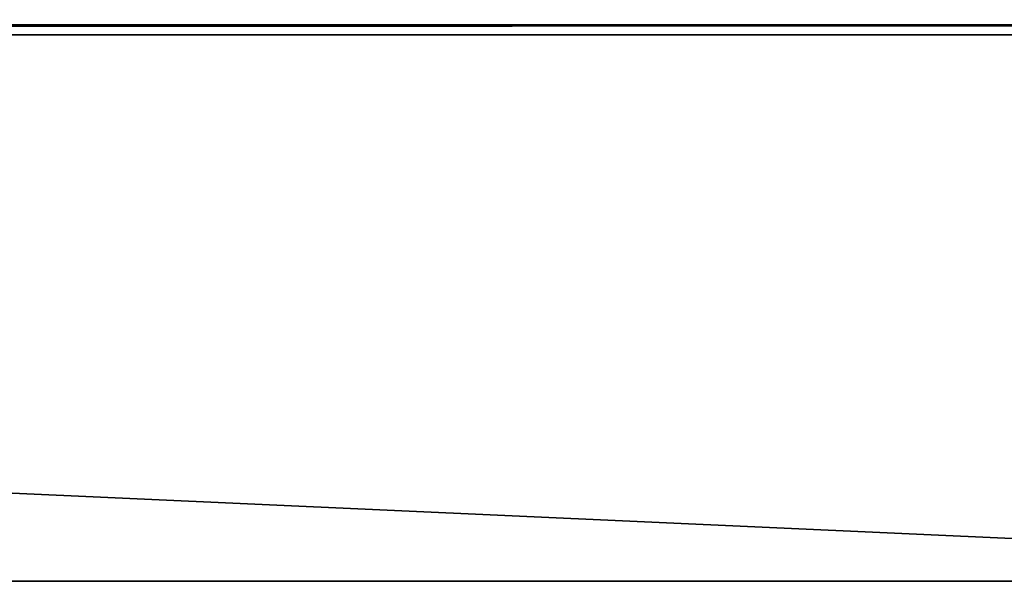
# Model space of a CAD drawing. Header units: millimetres. Extents: x -203 to 203, y -26 to 186.
# Tile 44 of 87: x 120 to 149, y 0 to 16. Entities that reach past the tile are written whole.
import ezdxf

# ---------------------------------------------------------------- set-up
doc = ezdxf.new("R2010")
doc.units = ezdxf.units.MM
doc.header["$LTSCALE"] = 52.148148
for name, color, linetype in [('12', 7, 'CONTINUOUS'), ('13', 7, 'CONTINUOUS'), ('15', 7, 'CONTINUOUS'), ('5', 7, 'CONTINUOUS'), ('7', 7, 'CONTINUOUS')]:
    doc.layers.add(name, color=color, linetype=linetype)

msp = doc.modelspace()

# ---------------------------------------------------------------- linework, layer by layer
at = {"layer": '12', "linetype": 'Continuous'}
for points in [[(177, 16.29, -430.711), (177, 16.991, -431.006), (-177, 16.29, -430.711), (177, 16.29, -430.711)], [(177, 16.991, -431.006), (-177, 16.991, -431.006), (-177, 16.29, -430.711), (177, 16.991, -431.006)], [(177, 16, -430.007), (177, 16.29, -430.711), (-177, 16, -430.007), (177, 16, -430.007)], [(-177, 16, -430.007), (177, 16.29, -430.711), (-177, 16.29, -430.711), (-177, 16, -430.007)]]:
    msp.add_3dface(points, dxfattribs=at)
at = {"layer": '13', "linetype": 'Continuous'}
for points in [[(-177, 16), (177, 16), (177, 16, -430.007), (-177, 16)], [(-177, 16), (177, 16, -430.007), (-177, 16, -430.007), (-177, 16)]]:
    msp.add_3dface(points, dxfattribs=at)
at = {"layer": '15', "linetype": 'Continuous'}
for points in [[(177, 0, -447), (-177, 0, -447), (177, 84, -447), (177, 0, -447)], [(177, 84, -447), (-177, 0, -447), (-177, 84, -447), (177, 84, -447)]]:
    msp.add_3dface(points, dxfattribs=at)
at = {"layer": '5', "linetype": 'Continuous'}
for points in [[(177, 16), (-177, 16), (177, 0), (177, 16)], [(177, 0), (-177, 16), (30, 0), (177, 0)]]:
    msp.add_3dface(points, dxfattribs=at)
at = {"layer": '7', "linetype": 'Continuous'}
for points in [[(177, 0), (30, 0, -2.8), (-177, 0, -447), (177, 0)], [(177, 0, -447), (177, 0), (-177, 0, -447), (177, 0, -447)], [(30, 0, -2.8), (177, 0), (30, 0), (30, 0, -2.8)]]:
    msp.add_3dface(points, dxfattribs=at)

doc.saveas('drawing.dxf')
